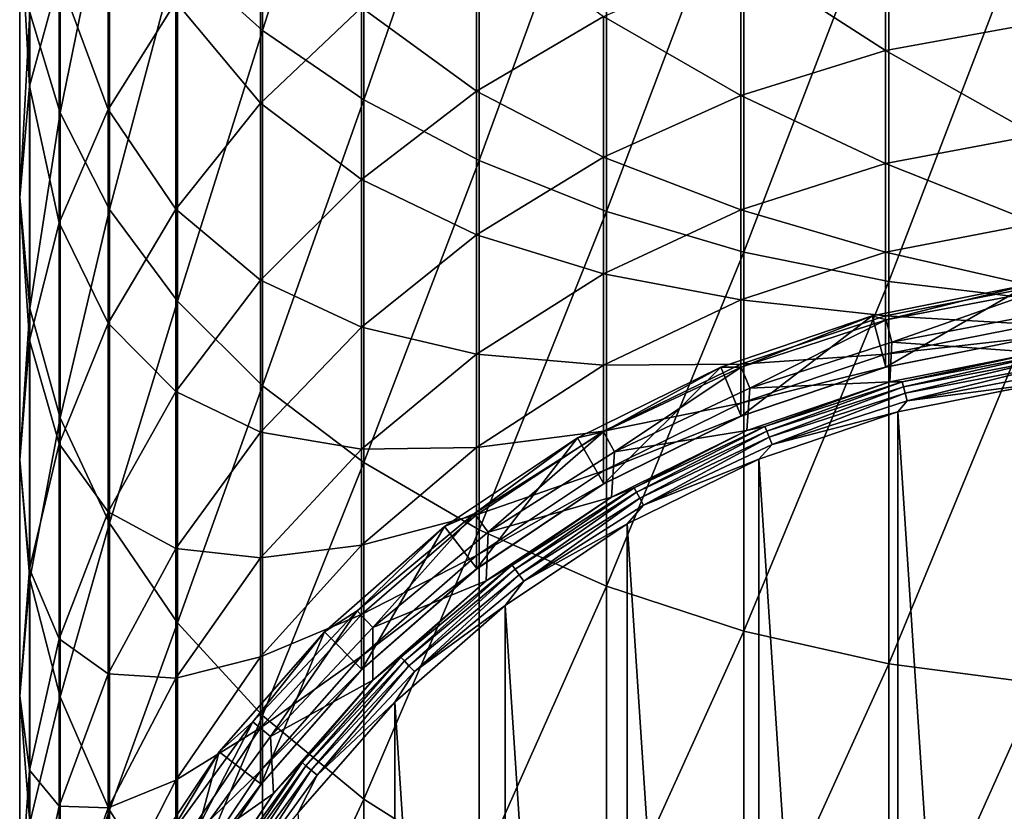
# Model space of a CAD drawing. Header units: metres. Extents: x -101 to 101, y -261 to 23.
# Tile 4 of 256: x -11 to -1.73, y -243.54 to -236.08. Entities that reach past the tile are written whole.
import ezdxf

# ---------------------------------------------------------------- set-up
doc = ezdxf.new("R2010")
doc.units = ezdxf.units.M
doc.layers.add('solid_505151_K2442K1000C34', color=7, linetype='CONTINUOUS')

msp = doc.modelspace()

# ---------------------------------------------------------------- linework, layer by layer
at = {"layer": 'solid_505151_K2442K1000C34'}
for points in [[(-9.515462, -235.463242, 285.806641), (-8.712843, -236.184906, 286.760315), (-8.712843, -232.61882, 289.230621)], [(-8.712843, -232.61882, 289.230621), (-8.712843, -236.184906, 286.760315), (-7.760847, -233.196487, 290.144135)], [(-8.712843, -236.184906, 286.760315), (-7.760847, -236.837097, 287.622192), (-7.760847, -233.196487, 290.144135)], [(-7.760847, -233.196487, 290.144135), (-7.760847, -236.837097, 287.622192), (-6.675795, -233.702713, 290.944672)], [(-7.760847, -236.837097, 287.622192), (-6.675795, -237.40863, 288.377502), (-6.675795, -233.702713, 290.944672)], [(-6.675795, -233.702713, 290.944672), (-6.675795, -237.40863, 288.377502), (-5.47629, -234.12883, 291.618561)], [(-10.903625, -236.015884, 280.084869), (-10.620324, -236.959396, 281.13559), (-10.620324, -233.862015, 283.690613)], [(-10.620324, -233.862015, 283.690613), (-10.620324, -236.959396, 281.13559), (-10.154943, -234.684494, 284.777527)], [(-10.907763, -234.095383, 277.946167), (-10.907763, -236.710495, 275.391815), (-10.999989, -235.055725, 279.015625)], [(-10.628531, -235.681656, 274.423309), (-10.907763, -236.710495, 275.391815), (-10.907763, -234.095383, 277.946167)], [(-6.675795, -237.40863, 288.377502), (-5.47629, -237.88974, 289.013275), (-5.47629, -234.12883, 291.618561)], [(-5.47629, -234.12883, 291.618561), (-5.47629, -237.88974, 289.013275), (-4.182898, -234.467545, 292.154175)], [(-5.47629, -237.88974, 289.013275), (-4.182898, -238.272141, 289.518646), (-4.182898, -234.467545, 292.154175)], [(-4.182898, -234.467545, 292.154175), (-4.182898, -238.272141, 289.518646), (-2.817791, -234.713028, 292.542389)], [(-10.167077, -234.688187, 273.488129), (-10.167077, -236.927582, 270.89975), (-10.628531, -235.681656, 274.423309)], [(-10.620324, -236.959396, 281.13559), (-10.154943, -237.870087, 282.14975), (-10.154943, -234.684494, 284.777527)], [(-9.531315, -235.915604, 270.095917), (-10.167077, -236.927582, 270.89975), (-10.167077, -234.688187, 273.488129)], [(-10.154943, -234.684494, 284.777527), (-10.154943, -237.870087, 282.14975), (-9.515462, -235.463242, 285.806641)], [(-4.182898, -238.272141, 289.518646), (-2.817791, -238.549301, 289.884888), (-2.817791, -234.713028, 292.542389)], [(-2.817791, -234.713028, 292.542389), (-2.817791, -238.549301, 289.884888), (-1.404375, -234.861084, 292.77652)], [(-1.435788, -234.842926, 261.970886), (-1.435788, -236.116486, 259.410095), (-2.8484, -235.089127, 262.106506)], [(-2.817791, -238.549301, 289.884888), (-1.404375, -238.716446, 290.105804), (-1.404375, -234.861084, 292.77652)], [(-10.999989, -235.055725, 279.015625), (-10.999989, -237.75708, 276.377014), (-10.903625, -236.015884, 280.084869)], [(-10.907763, -236.710495, 275.391815), (-10.999989, -237.75708, 276.377014), (-10.999989, -235.055725, 279.015625)], [(-8.732143, -234.977341, 269.350616), (-8.732143, -236.868927, 266.752563), (-9.531315, -235.915604, 270.095917)], [(-7.783264, -235.96698, 266.1521), (-8.732143, -236.868927, 266.752563), (-8.732143, -234.977341, 269.350616)], [(-2.8484, -235.089127, 262.106506), (-2.8484, -236.373184, 259.524597), (-4.212178, -235.494888, 262.330017)], [(-1.435788, -236.116486, 259.410095), (-2.8484, -236.373184, 259.524597), (-2.8484, -235.089127, 262.106506)], [(-6.700944, -235.175949, 265.625458), (-6.700944, -236.754623, 263.023865), (-7.783264, -235.96698, 266.1521)], [(-5.50374, -236.053253, 262.637543), (-6.700944, -236.754623, 263.023865), (-6.700944, -235.175949, 265.625458)], [(-10.154943, -237.870087, 282.14975), (-9.515462, -238.732346, 283.109985), (-9.515462, -235.463242, 285.806641)], [(-9.515462, -235.463242, 285.806641), (-9.515462, -238.732346, 283.109985), (-8.712843, -236.184906, 286.760315)], [(-4.212178, -235.494888, 262.330017), (-4.212178, -236.796249, 259.713287), (-5.50374, -236.053253, 262.637543)], [(-2.8484, -236.373184, 259.524597), (-4.212178, -236.796249, 259.713287), (-4.212178, -235.494888, 262.330017)], [(-10.628531, -235.681656, 274.423309), (-10.628531, -237.995926, 271.748413), (-10.907763, -236.710495, 275.391815)], [(-10.167077, -236.927582, 270.89975), (-10.628531, -237.995926, 271.748413), (-10.628531, -235.681656, 274.423309)], [(-9.531315, -235.915604, 270.095917), (-9.531315, -237.866348, 267.416626), (-10.167077, -236.927582, 270.89975)], [(-8.732143, -236.868927, 266.752563), (-9.531315, -237.866348, 267.416626), (-9.531315, -235.915604, 270.095917)], [(-7.783264, -235.96698, 266.1521), (-7.783264, -237.587006, 263.482361), (-8.732143, -236.868927, 266.752563)], [(-6.700944, -236.754623, 263.023865), (-7.783264, -237.587006, 263.482361), (-7.783264, -235.96698, 266.1521)], [(-10.999989, -237.75708, 276.377014), (-10.903625, -238.803482, 277.36203), (-10.903625, -236.015884, 280.084869)], [(-10.903625, -236.015884, 280.084869), (-10.903625, -238.803482, 277.36203), (-10.620324, -236.959396, 281.13559)], [(-5.50374, -236.053253, 262.637543), (-5.50374, -237.378418, 259.972961), (-6.700944, -236.754623, 263.023865)], [(-4.212178, -236.796249, 259.713287), (-5.50374, -237.378418, 259.972961), (-5.50374, -236.053253, 262.637543)], [(-1.435788, -236.116486, 259.410095), (-1.435788, -237.170944, 256.751556), (-2.8484, -236.373184, 259.524597)], [(-9.515462, -238.732346, 283.109985), (-8.712843, -239.531387, 283.999817), (-8.712843, -236.184906, 286.760315)], [(-8.712843, -236.184906, 286.760315), (-8.712843, -239.531387, 283.999817), (-7.760847, -236.837097, 287.622192)], [(-2.8484, -236.373184, 259.524597), (-2.8484, -237.43634, 256.844147), (-4.212178, -236.796249, 259.713287)], [(-1.435788, -237.170944, 256.751556), (-2.8484, -237.43634, 256.844147), (-2.8484, -236.373184, 259.524597)], [(-10.907763, -236.710495, 275.391815), (-10.907763, -239.10231, 272.627258), (-10.999989, -237.75708, 276.377014)], [(-10.628531, -237.995926, 271.748413), (-10.907763, -239.10231, 272.627258), (-10.907763, -236.710495, 275.391815)], [(-6.700944, -236.754623, 263.023865), (-6.700944, -238.109711, 260.299133), (-7.783264, -237.587006, 263.482361)], [(-5.50374, -237.378418, 259.972961), (-6.700944, -238.109711, 260.299133), (-6.700944, -236.754623, 263.023865)], [(-4.212178, -236.796249, 259.713287), (-4.212178, -237.873718, 256.996735), (-5.50374, -237.378418, 259.972961)], [(-2.8484, -237.43634, 256.844147), (-4.212178, -237.873718, 256.996735), (-4.212178, -236.796249, 259.713287)], [(-8.732143, -236.868927, 266.752563), (-8.732143, -238.536118, 264.005127), (-9.531315, -237.866348, 267.416626)], [(-7.783264, -237.587006, 263.482361), (-8.732143, -238.536118, 264.005127), (-8.732143, -236.868927, 266.752563)], [(-8.712843, -239.531387, 283.999817), (-7.760847, -240.253525, 284.804016), (-7.760847, -236.837097, 287.622192)], [(-7.760847, -236.837097, 287.622192), (-7.760847, -240.253525, 284.804016), (-6.675795, -237.40863, 288.377502)], [(-10.903625, -238.803482, 277.36203), (-10.620324, -239.831726, 278.329956), (-10.620324, -236.959396, 281.13559)], [(-10.167077, -236.927582, 270.89975), (-10.167077, -238.942139, 268.132813), (-10.628531, -237.995926, 271.748413)], [(-10.620324, -236.959396, 281.13559), (-10.620324, -239.831726, 278.329956), (-10.154943, -237.870087, 282.14975)], [(-9.531315, -237.866348, 267.416626), (-10.167077, -238.942139, 268.132813), (-10.167077, -236.927582, 270.89975)], [(-1.435788, -237.170944, 256.751556), (-1.435788, -237.998856, 254.014008), (-2.8484, -237.43634, 256.844147)], [(-7.760847, -240.253525, 284.804016), (-6.675795, -240.886353, 285.508759), (-6.675795, -237.40863, 288.377502)], [(-5.50374, -237.378418, 259.972961), (-5.50374, -238.475601, 257.206696), (-6.700944, -238.109711, 260.299133)], [(-6.675795, -237.40863, 288.377502), (-6.675795, -240.886353, 285.508759), (-5.47629, -237.88974, 289.013275)], [(-4.212178, -237.873718, 256.996735), (-5.50374, -238.475601, 257.206696), (-5.50374, -237.378418, 259.972961)], [(-2.8484, -237.43634, 256.844147), (-2.8484, -238.271088, 254.084015), (-4.212178, -237.873718, 256.996735)], [(-1.435788, -237.998856, 254.014008), (-2.8484, -238.271088, 254.084015), (-2.8484, -237.43634, 256.844147)], [(-7.783264, -237.587006, 263.482361), (-7.783264, -238.9776, 260.686249), (-8.732143, -238.536118, 264.005127)], [(-6.700944, -238.109711, 260.299133), (-7.783264, -238.9776, 260.686249), (-7.783264, -237.587006, 263.482361)], [(-10.999989, -237.75708, 276.377014), (-10.999989, -240.227798, 273.521271), (-10.903625, -238.803482, 277.36203)], [(-10.907763, -239.10231, 272.627258), (-10.999989, -240.227798, 273.521271), (-10.999989, -237.75708, 276.377014)], [(-10.620324, -239.831726, 278.329956), (-10.154943, -240.824219, 279.264252), (-10.154943, -237.870087, 282.14975)], [(-9.531315, -237.866348, 267.416626), (-9.531315, -239.585693, 264.583252), (-10.167077, -238.942139, 268.132813)], [(-10.154943, -237.870087, 282.14975), (-10.154943, -240.824219, 279.264252), (-9.515462, -238.732346, 283.109985)], [(-8.732143, -238.536118, 264.005127), (-9.531315, -239.585693, 264.583252), (-9.531315, -237.866348, 267.416626)], [(-6.675795, -240.886353, 285.508759), (-5.47629, -241.419052, 286.101959), (-5.47629, -237.88974, 289.013275)], [(-4.212178, -237.873718, 256.996735), (-4.212178, -238.719727, 254.199402), (-5.50374, -238.475601, 257.206696)], [(-5.47629, -237.88974, 289.013275), (-5.47629, -241.419052, 286.101959), (-4.182898, -238.272141, 289.518646)], [(-2.8484, -238.271088, 254.084015), (-4.212178, -238.719727, 254.199402), (-4.212178, -237.873718, 256.996735)], [(-10.628531, -237.995926, 271.748413), (-10.628531, -240.07785, 268.888947), (-10.907763, -239.10231, 272.627258)], [(-10.167077, -238.942139, 268.132813), (-10.628531, -240.07785, 268.888947), (-10.628531, -237.995926, 271.748413)], [(-1.435788, -237.998856, 254.014008), (-1.435788, -238.594437, 251.21669), (-2.8484, -238.271088, 254.084015)], [(-6.700944, -238.109711, 260.299133), (-6.700944, -239.231659, 257.470428), (-7.783264, -238.9776, 260.686249)], [(-5.50374, -238.475601, 257.206696), (-6.700944, -239.231659, 257.470428), (-6.700944, -238.109711, 260.299133)], [(-5.47629, -241.419052, 286.101959), (-4.182898, -241.842468, 286.573486), (-4.182898, -238.272141, 289.518646)], [(-2.8484, -238.271088, 254.084015), (-2.8484, -238.871567, 251.263641), (-4.212178, -238.719727, 254.199402)], [(-4.182898, -238.272141, 289.518646), (-4.182898, -241.842468, 286.573486), (-2.817791, -238.549301, 289.884888)], [(-1.435788, -238.594437, 251.21669), (-2.8484, -238.871567, 251.263641), (-2.8484, -238.271088, 254.084015)], [(-5.50374, -238.475601, 257.206696), (-5.50374, -239.337082, 254.358185), (-6.700944, -239.231659, 257.470428)], [(-4.212178, -238.719727, 254.199402), (-5.50374, -239.337082, 254.358185), (-5.50374, -238.475601, 257.206696)], [(-8.732143, -238.536118, 264.005127), (-8.732143, -239.967178, 261.127655), (-9.531315, -239.585693, 264.583252)], [(-7.783264, -238.9776, 260.686249), (-8.732143, -239.967178, 261.127655), (-8.732143, -238.536118, 264.005127)], [(-4.182898, -241.842468, 286.573486), (-2.817791, -242.149338, 286.915253), (-2.817791, -238.549301, 289.884888)], [(-2.842037, -238.910309, 226.860046), (-2.976419, -238.87117, 228.765045), (-1.501051, -238.577698, 228.765045)], [(-1.501047, -238.577698, 239.860809), (-1.501051, -238.577698, 228.765045), (-2.976419, -238.87117, 228.765045)], [(-1.501047, -238.577698, 239.860809), (-2.976419, -238.87117, 228.765045), (-2.976413, -238.87117, 239.860809)], [(-1.501047, -238.577698, 239.860809), (-2.976413, -238.87117, 239.860809), (-2.847022, -239.354141, 239.860809)], [(-1.501047, -238.577698, 239.860809), (-2.847022, -239.354141, 239.860809), (-1.435759, -239.07341, 239.860809)], [(-1.432313, -238.641388, 226.860046), (-2.842037, -238.910309, 226.860046), (-1.501051, -238.577698, 228.765045)], [(-2.817791, -238.549301, 289.884888), (-2.817791, -242.149338, 286.915253), (-1.404375, -238.716446, 290.105804)], [(-1.435788, -238.594437, 251.21669), (-1.435788, -238.953461, 248.379303), (-2.8484, -238.871567, 251.263641)], [(-1.432313, -238.641388, 226.860046), (-2.788377, -239.119293, 224.96402), (-2.842037, -238.910309, 226.860046)], [(-1.432313, -238.641388, 226.860046), (-1.40527, -238.855453, 224.96402), (-2.788377, -239.119293, 224.96402)], [(-10.154943, -240.824219, 279.264252), (-9.515462, -241.763931, 280.148834), (-9.515462, -238.732346, 283.109985)], [(-9.515462, -238.732346, 283.109985), (-9.515462, -241.763931, 280.148834), (-8.712843, -239.531387, 283.999817)], [(-4.212178, -238.719727, 254.199402), (-4.212178, -239.328293, 251.341019), (-5.50374, -239.337082, 254.358185)], [(-2.8484, -238.871567, 251.263641), (-4.212178, -239.328293, 251.341019), (-4.212178, -238.719727, 254.199402)], [(-2.817791, -242.149338, 286.915253), (-1.404375, -242.334427, 287.121368), (-1.404375, -238.716446, 290.105804)], [(-10.999989, -240.227798, 273.521271), (-10.903625, -241.353058, 274.415131), (-10.903625, -238.803482, 277.36203)], [(-10.903625, -238.803482, 277.36203), (-10.903625, -241.353058, 274.415131), (-10.620324, -239.831726, 278.329956)], [(-2.788377, -239.119293, 224.96402), (-1.40527, -238.855453, 224.96402), (-1.416833, -239.217392, 223.09343)], [(-10.167077, -238.942139, 268.132813), (-10.167077, -240.717728, 265.206787), (-10.628531, -240.07785, 268.888947)], [(-9.531315, -239.585693, 264.583252), (-10.167077, -240.717728, 265.206787), (-10.167077, -238.942139, 268.132813)], [(-4.206941, -239.35379, 226.860046), (-4.400859, -239.354691, 228.765045), (-2.976419, -238.87117, 228.765045)], [(-2.976413, -238.87117, 239.860809), (-2.976419, -238.87117, 228.765045), (-4.400859, -239.354691, 228.765045)], [(-2.976413, -238.87117, 239.860809), (-4.400859, -239.354691, 228.765045), (-4.400786, -239.35466, 239.860809)], [(-2.976413, -238.87117, 239.860809), (-4.400786, -239.35466, 239.860809), (-4.209543, -239.81665, 239.860809)], [(-2.8484, -238.871567, 251.263641), (-2.8484, -239.233551, 248.402863), (-4.212178, -239.328293, 251.341019)], [(-2.976413, -238.87117, 239.860809), (-4.209543, -239.81665, 239.860809), (-2.847022, -239.354141, 239.860809)], [(-2.842037, -238.910309, 226.860046), (-4.206941, -239.35379, 226.860046), (-2.976419, -238.87117, 228.765045)], [(-2.842037, -238.910309, 226.860046), (-4.127511, -239.554413, 224.96402), (-4.206941, -239.35379, 226.860046)], [(-2.842037, -238.910309, 226.860046), (-2.788377, -239.119293, 224.96402), (-4.127511, -239.554413, 224.96402)], [(-1.435788, -238.953461, 248.379303), (-2.8484, -239.233551, 248.402863), (-2.8484, -238.871567, 251.263641)], [(-7.783264, -238.9776, 260.686249), (-7.783264, -240.128937, 257.783447), (-8.732143, -239.967178, 261.127655)], [(-6.700944, -239.231659, 257.470428), (-7.783264, -240.128937, 257.783447), (-7.783264, -238.9776, 260.686249)], [(-1.435788, -238.953461, 248.379303), (-1.435788, -239.073425, 245.521805), (-2.8484, -239.233551, 248.402863)], [(-10.907763, -239.10231, 272.627258), (-10.907763, -241.254013, 269.671967), (-10.999989, -240.227798, 273.521271)], [(-10.628531, -240.07785, 268.888947), (-10.907763, -241.254013, 269.671967), (-10.907763, -239.10231, 272.627258)], [(-4.127511, -239.554413, 224.96402), (-2.788377, -239.119293, 224.96402), (-2.809423, -239.4944, 223.09343)], [(-1.435788, -239.073425, 245.521805), (-2.8484, -239.354507, 245.521805), (-2.8484, -239.233551, 248.402863)], [(-2.847022, -239.354141, 239.860809), (-2.8484, -239.354507, 245.521805), (-1.435788, -239.073425, 245.521805)], [(-1.435759, -239.07341, 239.860809), (-2.847022, -239.354141, 239.860809), (-1.435788, -239.073425, 245.521805)], [(-2.788377, -239.119293, 224.96402), (-1.416833, -239.217392, 223.09343), (-2.809423, -239.4944, 223.09343)], [(-2.692411, -239.493057, 223.018188), (-2.809423, -239.4944, 223.09343), (-1.416833, -239.217392, 223.09343)], [(-2.692411, -239.493057, 223.018188), (-1.416833, -239.217392, 223.09343), (-1.356905, -239.238297, 223.018188)], [(-6.700944, -239.231659, 257.470428), (-6.700944, -240.112595, 254.557632), (-7.783264, -240.128937, 257.783447)], [(-5.50374, -239.337082, 254.358185), (-6.700944, -240.112595, 254.557632), (-6.700944, -239.231659, 257.470428)], [(-2.8484, -239.233551, 248.402863), (-4.212178, -239.69516, 248.441696), (-4.212178, -239.328293, 251.341019)], [(-2.8484, -239.233551, 248.402863), (-2.8484, -239.354507, 245.521805), (-4.212178, -239.69516, 248.441696)], [(-2.692411, -239.493057, 223.018188), (-1.356905, -239.238297, 223.018188), (-2.680619, -239.538986, 222.953156)], [(-1.356905, -239.238297, 223.018188), (-1.350962, -239.285339, 222.953156), (-2.680619, -239.538986, 222.953156)], [(-2.680619, -239.538986, 222.953156), (-1.350962, -239.285339, 222.953156), (-2.66495, -239.600021, 222.903061)], [(-1.350962, -239.285339, 222.953156), (-1.343065, -239.347855, 222.903061), (-2.66495, -239.600021, 222.903061)], [(-5.50374, -239.337082, 254.358185), (-5.50374, -239.956802, 251.447495), (-6.700944, -240.112595, 254.557632)], [(-5.505498, -239.964844, 226.860046), (-5.75, -240.02002, 228.765045), (-4.400859, -239.354691, 228.765045)], [(-5.749936, -240.019989, 239.860809), (-4.400859, -239.354691, 228.765045), (-5.75, -240.02002, 228.765045)], [(-4.400786, -239.35466, 239.860809), (-5.749936, -240.019989, 239.860809), (-5.499972, -240.453018, 239.860809)], [(-4.400786, -239.35466, 239.860809), (-4.400859, -239.354691, 228.765045), (-5.749936, -240.019989, 239.860809)], [(-4.206941, -239.35379, 226.860046), (-5.40155, -240.153931, 224.96402), (-5.505498, -239.964844, 226.860046)], [(-4.206941, -239.35379, 226.860046), (-5.505498, -239.964844, 226.860046), (-4.400859, -239.354691, 228.765045)], [(-4.212178, -239.328293, 251.341019), (-5.50374, -239.956802, 251.447495), (-5.50374, -239.337082, 254.358185)], [(-4.212178, -239.328293, 251.341019), (-4.212178, -239.69516, 248.441696), (-5.50374, -239.956802, 251.447495)], [(-4.400786, -239.35466, 239.860809), (-5.499972, -240.453018, 239.860809), (-4.209543, -239.81665, 239.860809)], [(-4.206941, -239.35379, 226.860046), (-4.127511, -239.554413, 224.96402), (-5.40155, -240.153931, 224.96402)], [(-2.8484, -239.354507, 245.521805), (-4.212178, -239.817734, 245.521805), (-4.212178, -239.69516, 248.441696)], [(-4.209543, -239.81665, 239.860809), (-4.212178, -239.817734, 245.521805), (-2.8484, -239.354507, 245.521805)], [(-2.847022, -239.354141, 239.860809), (-4.209543, -239.81665, 239.860809), (-2.8484, -239.354507, 245.521805)], [(-2.66495, -239.600021, 222.903061), (-1.343065, -239.347855, 222.903061), (-2.646533, -239.671753, 222.871521)], [(-1.343065, -239.347855, 222.903061), (-1.333784, -239.421326, 222.871521), (-2.646533, -239.671753, 222.871521)], [(-4.127511, -239.554413, 224.96402), (-2.809423, -239.4944, 223.09343), (-4.153946, -239.950806, 223.09343)], [(-3.985456, -239.913193, 223.018188), (-4.153946, -239.950806, 223.09343), (-2.809423, -239.4944, 223.09343)], [(-3.985456, -239.913193, 223.018188), (-2.809423, -239.4944, 223.09343), (-2.692411, -239.493057, 223.018188)], [(-3.985456, -239.913193, 223.018188), (-2.692411, -239.493057, 223.018188), (-3.968, -239.957291, 222.953156)], [(-2.692411, -239.493057, 223.018188), (-2.680619, -239.538986, 222.953156), (-3.968, -239.957291, 222.953156)], [(-1.378472, -260.451416, 222.860809), (-2.733645, -239.776749, 222.860809), (-1.378438, -239.507202, 222.860809)], [(-2.646533, -239.671753, 222.871521), (-1.378438, -239.507202, 222.860809), (-2.733645, -239.776749, 222.860809)], [(-2.646533, -239.671753, 222.871521), (-1.333784, -239.421326, 222.871521), (-1.378438, -239.507202, 222.860809)], [(-9.531315, -239.585693, 264.583252), (-9.531315, -241.061508, 261.615753), (-10.167077, -240.717728, 265.206787)], [(-8.732143, -239.967178, 261.127655), (-9.531315, -241.061508, 261.615753), (-9.531315, -239.585693, 264.583252)], [(-9.515462, -241.763931, 280.148834), (-8.712843, -242.634735, 280.968567), (-8.712843, -239.531387, 283.999817)], [(-8.712843, -239.531387, 283.999817), (-8.712843, -242.634735, 280.968567), (-7.760847, -240.253525, 284.804016)], [(-5.40155, -240.153931, 224.96402), (-4.127511, -239.554413, 224.96402), (-4.153946, -239.950806, 223.09343)], [(-3.968, -239.957291, 222.953156), (-2.680619, -239.538986, 222.953156), (-3.944806, -240.015869, 222.903061)], [(-2.680619, -239.538986, 222.953156), (-2.66495, -239.600021, 222.903061), (-3.944806, -240.015869, 222.903061)], [(-3.944806, -240.015869, 222.903061), (-2.66495, -239.600021, 222.903061), (-3.917545, -240.084717, 222.871521)], [(-2.66495, -239.600021, 222.903061), (-2.646533, -239.671753, 222.871521), (-3.917545, -240.084717, 222.871521)], [(-3.917545, -240.084717, 222.871521), (-2.646533, -239.671753, 222.871521), (-2.733645, -239.776749, 222.860809)], [(-4.212178, -239.69516, 248.441696), (-5.50374, -240.330368, 248.495117), (-5.50374, -239.956802, 251.447495)], [(-4.212178, -239.69516, 248.441696), (-4.212178, -239.817734, 245.521805), (-5.50374, -240.330368, 248.495117)], [(-2.733697, -260.181854, 222.860809), (-4.042007, -240.220856, 222.860809), (-2.733645, -239.776749, 222.860809)], [(-3.917545, -240.084717, 222.871521), (-2.733645, -239.776749, 222.860809), (-4.042007, -240.220856, 222.860809)], [(-1.378472, -260.451416, 222.860809), (-2.733697, -260.181854, 222.860809), (-2.733645, -239.776749, 222.860809)], [(-10.903625, -241.353058, 274.415131), (-10.620324, -242.458832, 275.293488), (-10.620324, -239.831726, 278.329956)], [(-10.620324, -239.831726, 278.329956), (-10.620324, -242.458832, 275.293488), (-10.154943, -240.824219, 279.264252)], [(-4.212178, -239.817734, 245.521805), (-5.50374, -240.4552, 245.521805), (-5.50374, -240.330368, 248.495117)], [(-5.499972, -240.453018, 239.860809), (-5.50374, -240.4552, 245.521805), (-4.212178, -239.817734, 245.521805)], [(-4.209543, -239.81665, 239.860809), (-5.499972, -240.453018, 239.860809), (-4.212178, -239.817734, 245.521805)], [(-8.732143, -239.967178, 261.127655), (-8.732143, -241.152039, 258.14032), (-9.531315, -241.061508, 261.615753)], [(-7.783264, -240.128937, 257.783447), (-8.732143, -241.152039, 258.14032), (-8.732143, -239.967178, 261.127655)], [(-5.505498, -239.964844, 226.860046), (-6.590405, -240.908401, 224.96402), (-6.717231, -240.733841, 226.860046)], [(-5.505498, -239.964844, 226.860046), (-6.717231, -240.733841, 226.860046), (-5.75, -240.02002, 228.765045)], [(-5.50374, -239.956802, 251.447495), (-6.700944, -240.746292, 251.581253), (-6.700944, -240.112595, 254.557632)], [(-5.50374, -239.956802, 251.447495), (-5.50374, -240.330368, 248.495117), (-6.700944, -240.746292, 251.581253)], [(-5.505498, -239.964844, 226.860046), (-5.40155, -240.153931, 224.96402), (-6.590405, -240.908401, 224.96402)], [(-5.40155, -240.153931, 224.96402), (-4.153946, -239.950806, 223.09343), (-5.427391, -240.578796, 223.09343)], [(-5.215648, -240.492081, 223.018188), (-5.427391, -240.578796, 223.09343), (-4.153946, -239.950806, 223.09343)], [(-5.215648, -240.492081, 223.018188), (-4.153946, -239.950806, 223.09343), (-3.985456, -239.913193, 223.018188)], [(-5.215648, -240.492081, 223.018188), (-3.985456, -239.913193, 223.018188), (-5.192804, -240.53363, 222.953156)], [(-3.985456, -239.913193, 223.018188), (-3.968, -239.957291, 222.953156), (-5.192804, -240.53363, 222.953156)], [(-5.192804, -240.53363, 222.953156), (-3.968, -239.957291, 222.953156), (-5.162451, -240.588852, 222.903061)], [(-3.968, -239.957291, 222.953156), (-3.944806, -240.015869, 222.903061), (-5.162451, -240.588852, 222.903061)], [(-5.749936, -240.019989, 239.860809), (-7.000775, -240.855774, 239.860809), (-6.696369, -241.252426, 239.860809)], [(-5.749936, -240.019989, 239.860809), (-7.000756, -240.855743, 228.765045), (-7.000775, -240.855774, 239.860809)], [(-5.749936, -240.019989, 239.860809), (-5.75, -240.02002, 228.765045), (-7.000756, -240.855743, 228.765045)], [(-6.717231, -240.733841, 226.860046), (-7.000756, -240.855743, 228.765045), (-5.75, -240.02002, 228.765045)], [(-5.749936, -240.019989, 239.860809), (-6.696369, -241.252426, 239.860809), (-5.499972, -240.453018, 239.860809)], [(-5.162451, -240.588852, 222.903061), (-3.944806, -240.015869, 222.903061), (-5.126774, -240.653748, 222.871521)], [(-3.944806, -240.015869, 222.903061), (-3.917545, -240.084717, 222.871521), (-5.126774, -240.653748, 222.871521)], [(-10.628531, -240.07785, 268.888947), (-10.628531, -241.912811, 265.865051), (-10.907763, -241.254013, 269.671967)], [(-10.167077, -240.717728, 265.206787), (-10.628531, -241.912811, 265.865051), (-10.628531, -240.07785, 268.888947)], [(-7.783264, -240.128937, 257.783447), (-7.783264, -241.032928, 254.794327), (-8.732143, -241.152039, 258.14032)], [(-6.700944, -240.112595, 254.557632), (-7.783264, -241.032928, 254.794327), (-7.783264, -240.128937, 257.783447)], [(-6.700944, -240.112595, 254.557632), (-6.700944, -240.746292, 251.581253), (-7.783264, -241.032928, 254.794327)], [(-6.590405, -240.908401, 224.96402), (-5.40155, -240.153931, 224.96402), (-5.427391, -240.578796, 223.09343)], [(-5.126774, -240.653748, 222.871521), (-3.917545, -240.084717, 222.871521), (-4.042007, -240.220856, 222.860809)], [(-10.999989, -240.227798, 273.521271), (-10.999989, -242.45047, 270.468506), (-10.903625, -241.353058, 274.415131)], [(-10.907763, -241.254013, 269.671967), (-10.999989, -242.45047, 270.468506), (-10.999989, -240.227798, 273.521271)], [(-4.042058, -259.737732, 222.860809), (-5.281137, -240.831909, 222.860809), (-4.042007, -240.220856, 222.860809)], [(-5.126774, -240.653748, 222.871521), (-4.042007, -240.220856, 222.860809), (-5.281137, -240.831909, 222.860809)], [(-2.733697, -260.181854, 222.860809), (-4.042058, -259.737732, 222.860809), (-4.042007, -240.220856, 222.860809)], [(-8.712843, -242.634735, 280.968567), (-7.760847, -243.421738, 281.709412), (-7.760847, -240.253525, 284.804016)], [(-7.760847, -240.253525, 284.804016), (-7.760847, -243.421738, 281.709412), (-6.675795, -240.886353, 285.508759)], [(-5.50374, -240.330368, 248.495117), (-6.700944, -241.128296, 248.562225), (-6.700944, -240.746292, 251.581253)], [(-5.50374, -240.330368, 248.495117), (-5.50374, -240.4552, 245.521805), (-6.700944, -241.128296, 248.562225)], [(-5.50374, -240.4552, 245.521805), (-6.700944, -241.255936, 245.521805), (-6.700944, -241.128296, 248.562225)], [(-6.696369, -241.252426, 239.860809), (-6.700944, -241.255936, 245.521805), (-5.50374, -240.4552, 245.521805)], [(-5.499972, -240.453018, 239.860809), (-6.696369, -241.252426, 239.860809), (-5.50374, -240.4552, 245.521805)], [(-6.363586, -241.220581, 223.018188), (-5.427391, -240.578796, 223.09343), (-5.215648, -240.492081, 223.018188)], [(-6.363586, -241.220581, 223.018188), (-5.215648, -240.492081, 223.018188), (-6.335714, -241.258957, 222.953156)], [(-5.215648, -240.492081, 223.018188), (-5.192804, -240.53363, 222.953156), (-6.335714, -241.258957, 222.953156)], [(-6.590405, -240.908401, 224.96402), (-5.427391, -240.578796, 223.09343), (-6.607972, -241.36763, 223.09343)], [(-6.363586, -241.220581, 223.018188), (-6.607972, -241.36763, 223.09343), (-5.427391, -240.578796, 223.09343)], [(-6.335714, -241.258957, 222.953156), (-5.192804, -240.53363, 222.953156), (-6.298681, -241.309921, 222.903061)], [(-5.192804, -240.53363, 222.953156), (-5.162451, -240.588852, 222.903061), (-6.298681, -241.309921, 222.903061)], [(-6.298681, -241.309921, 222.903061), (-5.162451, -240.588852, 222.903061), (-6.255152, -241.369827, 222.871521)], [(-5.162451, -240.588852, 222.903061), (-5.126774, -240.653748, 222.871521), (-6.255152, -241.369827, 222.871521)], [(-6.255152, -241.369827, 222.871521), (-5.126774, -240.653748, 222.871521), (-5.281137, -240.831909, 222.860809)], [(-10.167077, -240.717728, 265.206787), (-10.167077, -242.241821, 262.142212), (-10.628531, -241.912811, 265.865051)], [(-9.531315, -241.061508, 261.615753), (-10.167077, -242.241821, 262.142212), (-10.167077, -240.717728, 265.206787)], [(-6.717231, -240.733841, 226.860046), (-7.675324, -241.805923, 224.96402), (-7.823029, -241.648636, 226.860046)], [(-6.717231, -240.733841, 226.860046), (-7.823029, -241.648636, 226.860046), (-7.000756, -240.855743, 228.765045)], [(-6.700944, -240.746292, 251.581253), (-7.783264, -241.683228, 251.739975), (-7.783264, -241.032928, 254.794327)], [(-6.700944, -240.746292, 251.581253), (-6.700944, -241.128296, 248.562225), (-7.783264, -241.683228, 251.739975)], [(-6.717231, -240.733841, 226.860046), (-6.590405, -240.908401, 224.96402), (-7.675324, -241.805923, 224.96402)], [(-10.620324, -242.458832, 275.293488), (-10.154943, -243.526123, 276.141296), (-10.154943, -240.824219, 279.264252)], [(-10.154943, -240.824219, 279.264252), (-10.154943, -243.526123, 276.141296), (-9.515462, -241.763931, 280.148834)], [(-7.823029, -241.648636, 226.860046), (-8.131728, -241.84758, 228.765045), (-7.000756, -240.855743, 228.765045)], [(-7.000775, -240.855774, 239.860809), (-7.000756, -240.855743, 228.765045), (-8.131728, -241.84758, 228.765045)], [(-7.000775, -240.855774, 239.860809), (-8.131728, -241.84758, 239.860809), (-7.778196, -242.201157, 239.860809)], [(-7.000775, -240.855774, 239.860809), (-8.131728, -241.84758, 228.765045), (-8.131728, -241.84758, 239.860809)], [(-7.000775, -240.855774, 239.860809), (-7.778196, -242.201157, 239.860809), (-6.696369, -241.252426, 239.860809)], [(-7.760847, -243.421738, 281.709412), (-6.675795, -244.111404, 282.358612), (-6.675795, -240.886353, 285.508759)], [(-6.675795, -240.886353, 285.508759), (-6.675795, -244.111404, 282.358612), (-5.47629, -241.419052, 286.101959)], [(-5.281183, -259.126678, 222.860809), (-6.429912, -241.599487, 222.860809), (-5.281137, -240.831909, 222.860809)], [(-6.255152, -241.369827, 222.871521), (-5.281137, -240.831909, 222.860809), (-6.429912, -241.599487, 222.860809)], [(-4.042058, -259.737732, 222.860809), (-5.281183, -259.126678, 222.860809), (-5.281137, -240.831909, 222.860809)], [(-7.675324, -241.805923, 224.96402), (-6.590405, -240.908401, 224.96402), (-6.607972, -241.36763, 223.09343)], [(-9.531315, -241.061508, 261.615753), (-9.531315, -242.283417, 258.535004), (-10.167077, -242.241821, 262.142212)], [(-8.732143, -241.152039, 258.14032), (-9.531315, -242.283417, 258.535004), (-9.531315, -241.061508, 261.615753)], [(-7.783264, -241.032928, 254.794327), (-8.732143, -242.082352, 255.064224), (-8.732143, -241.152039, 258.14032)], [(-7.783264, -241.032928, 254.794327), (-7.783264, -241.683228, 251.739975), (-8.732143, -242.082352, 255.064224)], [(-8.732143, -241.152039, 258.14032), (-8.732143, -242.082352, 255.064224), (-9.531315, -242.283417, 258.535004)], [(-6.700944, -241.128296, 248.562225), (-7.783264, -242.075256, 248.641876), (-7.783264, -241.683228, 251.739975)], [(-6.700944, -241.128296, 248.562225), (-6.700944, -241.255936, 245.521805), (-7.783264, -242.075256, 248.641876)], [(-10.907763, -241.254013, 269.671967), (-10.907763, -243.150467, 266.546753), (-10.999989, -242.45047, 270.468506)], [(-10.628531, -241.912811, 265.865051), (-10.907763, -243.150467, 266.546753), (-10.907763, -241.254013, 269.671967)], [(-6.700944, -241.255936, 245.521805), (-7.783264, -242.206223, 245.521805), (-7.783264, -242.075256, 248.641876)], [(-7.778196, -242.201157, 239.860809), (-7.783264, -242.206223, 245.521805), (-6.700944, -241.255936, 245.521805)], [(-6.696369, -241.252426, 239.860809), (-7.778196, -242.201157, 239.860809), (-6.700944, -241.255936, 245.521805)], [(-7.411167, -242.087219, 223.018188), (-6.607972, -241.36763, 223.09343), (-6.363586, -241.220581, 223.018188)], [(-7.411167, -242.087219, 223.018188), (-6.363586, -241.220581, 223.018188), (-7.378706, -242.12178, 222.953156)], [(-6.363586, -241.220581, 223.018188), (-6.335714, -241.258957, 222.953156), (-7.378706, -242.12178, 222.953156)], [(-7.378706, -242.12178, 222.953156), (-6.335714, -241.258957, 222.953156), (-7.335577, -242.167709, 222.903061)], [(-6.335714, -241.258957, 222.953156), (-6.298681, -241.309921, 222.903061), (-7.335577, -242.167709, 222.903061)], [(-10.999989, -242.45047, 270.468506), (-10.903625, -243.646698, 271.264923), (-10.903625, -241.353058, 274.415131)], [(-10.903625, -241.353058, 274.415131), (-10.903625, -243.646698, 271.264923), (-10.620324, -242.458832, 275.293488)], [(-7.335577, -242.167709, 222.903061), (-6.298681, -241.309921, 222.903061), (-7.284882, -242.221695, 222.871521)], [(-6.298681, -241.309921, 222.903061), (-6.255152, -241.369827, 222.871521), (-7.284882, -242.221695, 222.871521)], [(-7.675324, -241.805923, 224.96402), (-6.607972, -241.36763, 223.09343), (-7.675489, -242.303818, 223.09343)], [(-7.411167, -242.087219, 223.018188), (-7.675489, -242.303818, 223.09343), (-6.607972, -241.36763, 223.09343)], [(-7.284882, -242.221695, 222.871521), (-6.255152, -241.369827, 222.871521), (-6.429912, -241.599487, 222.860809)], [(-6.675795, -244.111404, 282.358612), (-5.47629, -244.69194, 282.905121), (-5.47629, -241.419052, 286.101959)], [(-5.47629, -241.419052, 286.101959), (-5.47629, -244.69194, 282.905121), (-4.182898, -241.842468, 286.573486)], [(-6.429955, -258.3591, 222.860809), (-7.468718, -242.510483, 222.860809), (-6.429912, -241.599487, 222.860809)], [(-7.284882, -242.221695, 222.871521), (-6.429912, -241.599487, 222.860809), (-7.468718, -242.510483, 222.860809)], [(-5.281183, -259.126678, 222.860809), (-6.429955, -258.3591, 222.860809), (-6.429912, -241.599487, 222.860809)], [(-7.823029, -241.648636, 226.860046), (-8.639199, -242.832352, 224.96402), (-8.805453, -242.694809, 226.860046)], [(-7.823029, -241.648636, 226.860046), (-8.805453, -242.694809, 226.860046), (-8.131728, -241.84758, 228.765045)], [(-7.783264, -241.683228, 251.739975), (-8.732143, -242.751572, 251.920975), (-8.732143, -242.082352, 255.064224)], [(-7.783264, -241.683228, 251.739975), (-7.783264, -242.075256, 248.641876), (-8.732143, -242.751572, 251.920975)], [(-7.823029, -241.648636, 226.860046), (-7.675324, -241.805923, 224.96402), (-8.639199, -242.832352, 224.96402)], [(-10.154943, -243.526123, 276.141296), (-9.515462, -244.536667, 276.944), (-9.515462, -241.763931, 280.148834)], [(-9.515462, -241.763931, 280.148834), (-9.515462, -244.536667, 276.944), (-8.712843, -242.634735, 280.968567)], [(-8.639199, -242.832352, 224.96402), (-7.675324, -241.805923, 224.96402), (-7.675489, -242.303818, 223.09343)], [(-10.628531, -241.912811, 265.865051), (-10.628531, -243.487869, 262.697998), (-10.907763, -243.150467, 266.546753)], [(-10.167077, -242.241821, 262.142212), (-10.628531, -243.487869, 262.697998), (-10.628531, -241.912811, 265.865051)], [(-8.805453, -242.694809, 226.860046), (-9.123564, -242.978561, 228.765045), (-8.131728, -241.84758, 228.765045)], [(-8.131728, -241.84758, 239.860809), (-8.131728, -241.84758, 228.765045), (-9.123564, -242.978561, 228.765045)], [(-8.131728, -241.84758, 239.860809), (-9.123564, -242.978561, 228.765045), (-9.123544, -242.978531, 239.860809)], [(-8.131728, -241.84758, 239.860809), (-9.123544, -242.978531, 239.860809), (-8.726879, -243.282928, 239.860809)], [(-8.131728, -241.84758, 239.860809), (-8.726879, -243.282928, 239.860809), (-7.778196, -242.201157, 239.860809)], [(-5.47629, -244.69194, 282.905121), (-4.182898, -245.153381, 283.339478), (-4.182898, -241.842468, 286.573486)], [(-4.182898, -241.842468, 286.573486), (-4.182898, -245.153381, 283.339478), (-2.817791, -242.149338, 286.915253)], [(-8.732143, -242.082352, 255.064224), (-9.531315, -243.242828, 255.362686), (-9.531315, -242.283417, 258.535004)], [(-8.732143, -242.082352, 255.064224), (-8.732143, -242.751572, 251.920975), (-9.531315, -243.242828, 255.362686)], [(-7.783264, -242.075256, 248.641876), (-8.732143, -243.154999, 248.732681), (-8.732143, -242.751572, 251.920975)], [(-7.783264, -242.075256, 248.641876), (-7.783264, -242.206223, 245.521805), (-8.732143, -243.154999, 248.732681)], [(-8.341869, -243.078323, 223.018188), (-7.675489, -242.303818, 223.09343), (-7.411167, -242.087219, 223.018188)], [(-8.341869, -243.078323, 223.018188), (-7.411167, -242.087219, 223.018188), (-8.305332, -243.108551, 222.953156)], [(-7.411167, -242.087219, 223.018188), (-7.378706, -242.12178, 222.953156), (-8.305332, -243.108551, 222.953156)], [(-8.305332, -243.108551, 222.953156), (-7.378706, -242.12178, 222.953156), (-8.256785, -243.148712, 222.903061)], [(-7.378706, -242.12178, 222.953156), (-7.335577, -242.167709, 222.903061), (-8.256785, -243.148712, 222.903061)], [(-8.256785, -243.148712, 222.903061), (-7.335577, -242.167709, 222.903061), (-8.199724, -243.195908, 222.871521)], [(-7.335577, -242.167709, 222.903061), (-7.284882, -242.221695, 222.871521), (-8.199724, -243.195908, 222.871521)], [(-4.182898, -245.153381, 283.339478), (-2.817791, -245.487823, 283.654297), (-2.817791, -242.149338, 286.915253)], [(-2.817791, -242.149338, 286.915253), (-2.817791, -245.487823, 283.654297), (-1.404375, -242.334427, 287.121368)], [(-10.167077, -242.241821, 262.142212), (-10.167077, -243.503708, 258.960693), (-10.628531, -243.487869, 262.697998)], [(-9.531315, -242.283417, 258.535004), (-10.167077, -243.503708, 258.960693), (-10.167077, -242.241821, 262.142212)], [(-9.531315, -242.283417, 258.535004), (-9.531315, -243.242828, 255.362686), (-10.167077, -243.503708, 258.960693)], [(-7.783264, -242.206223, 245.521805), (-8.732143, -243.289795, 245.521805), (-8.732143, -243.154999, 248.732681)], [(-8.726879, -243.282928, 239.860809), (-8.732143, -243.289795, 245.521805), (-7.783264, -242.206223, 245.521805)], [(-7.778196, -242.201157, 239.860809), (-8.726879, -243.282928, 239.860809), (-7.783264, -242.206223, 245.521805)], [(-8.199724, -243.195908, 222.871521), (-7.284882, -242.221695, 222.871521), (-7.468718, -242.510483, 222.860809)], [(-8.639199, -242.832352, 224.96402), (-7.675489, -242.303818, 223.09343), (-8.611676, -243.371338, 223.09343)], [(-8.341869, -243.078323, 223.018188), (-8.611676, -243.371338, 223.09343), (-7.675489, -242.303818, 223.09343)], [(-2.817791, -245.487823, 283.654297), (-1.404375, -245.689529, 283.844177), (-1.404375, -242.334427, 287.121368)], [(-10.999989, -242.45047, 270.468506), (-10.999989, -244.40947, 267.240204), (-10.903625, -243.646698, 271.264923)], [(-10.907763, -243.150467, 266.546753), (-10.999989, -244.40947, 267.240204), (-10.999989, -242.45047, 270.468506)], [(-10.903625, -243.646698, 271.264923), (-10.620324, -244.822174, 272.047516), (-10.620324, -242.458832, 275.293488)], [(-10.620324, -242.458832, 275.293488), (-10.620324, -244.822174, 272.047516), (-10.154943, -243.526123, 276.141296)], [(-7.468755, -257.44812, 222.860809), (-8.379726, -243.549271, 222.860809), (-7.468718, -242.510483, 222.860809)], [(-8.199724, -243.195908, 222.871521), (-7.468718, -242.510483, 222.860809), (-8.379726, -243.549271, 222.860809)], [(-6.429955, -258.3591, 222.860809), (-7.468755, -257.44812, 222.860809), (-7.468718, -242.510483, 222.860809)], [(-9.515462, -244.536667, 276.944), (-8.712843, -245.473114, 277.687866), (-8.712843, -242.634735, 280.968567)], [(-8.712843, -242.634735, 280.968567), (-8.712843, -245.473114, 277.687866), (-7.760847, -243.421738, 281.709412)], [(-8.805453, -242.694809, 226.860046), (-9.466829, -243.971481, 224.96402), (-9.64901, -243.855865, 226.860046)], [(-8.805453, -242.694809, 226.860046), (-9.64901, -243.855865, 226.860046), (-9.123564, -242.978561, 228.765045)], [(-8.732143, -242.751572, 251.920975), (-9.531315, -243.932983, 252.121124), (-9.531315, -243.242828, 255.362686)], [(-8.732143, -242.751572, 251.920975), (-8.732143, -243.154999, 248.732681), (-9.531315, -243.932983, 252.121124)], [(-8.805453, -242.694809, 226.860046), (-8.639199, -242.832352, 224.96402), (-9.466829, -243.971481, 224.96402)], [(-9.466829, -243.971481, 224.96402), (-8.639199, -242.832352, 224.96402), (-8.611676, -243.371338, 223.09343)], [(-9.123544, -242.978531, 239.860809), (-9.959324, -244.22937, 239.860809), (-9.526265, -244.479294, 239.860809)], [(-9.123544, -242.978531, 239.860809), (-9.959292, -244.229309, 228.765045), (-9.959324, -244.22937, 239.860809)], [(-9.123544, -242.978531, 239.860809), (-9.123564, -242.978561, 228.765045), (-9.959292, -244.229309, 228.765045)], [(-9.64901, -243.855865, 226.860046), (-9.959292, -244.229309, 228.765045), (-9.123564, -242.978561, 228.765045)], [(-9.123544, -242.978531, 239.860809), (-9.526265, -244.479294, 239.860809), (-8.726879, -243.282928, 239.860809)], [(-9.141015, -244.178253, 223.018188), (-8.611676, -243.371338, 223.09343), (-8.341869, -243.078323, 223.018188)], [(-9.141015, -244.178253, 223.018188), (-8.341869, -243.078323, 223.018188), (-9.100978, -244.203659, 222.953156)], [(-8.341869, -243.078323, 223.018188), (-8.305332, -243.108551, 222.953156), (-9.100978, -244.203659, 222.953156)], [(-9.100978, -244.203659, 222.953156), (-8.305332, -243.108551, 222.953156), (-9.047781, -244.237411, 222.903061)], [(-8.305332, -243.108551, 222.953156), (-8.256785, -243.148712, 222.903061), (-9.047781, -244.237411, 222.903061)], [(-10.907763, -243.150467, 266.546753), (-10.907763, -244.778305, 263.27356), (-10.999989, -244.40947, 267.240204)], [(-10.628531, -243.487869, 262.697998), (-10.907763, -244.778305, 263.27356), (-10.907763, -243.150467, 266.546753)], [(-8.732143, -243.154999, 248.732681), (-9.531315, -244.34903, 248.833115), (-9.531315, -243.932983, 252.121124)], [(-8.732143, -243.154999, 248.732681), (-8.732143, -243.289795, 245.521805), (-9.531315, -244.34903, 248.833115)], [(-9.047781, -244.237411, 222.903061), (-8.256785, -243.148712, 222.903061), (-8.985253, -244.2771, 222.871521)], [(-8.256785, -243.148712, 222.903061), (-8.199724, -243.195908, 222.871521), (-8.985253, -244.2771, 222.871521)], [(-8.985253, -244.2771, 222.871521), (-8.199724, -243.195908, 222.871521), (-8.379726, -243.549271, 222.860809)], [(-9.531315, -243.242828, 255.362686), (-10.167077, -244.494492, 255.684601), (-10.167077, -243.503708, 258.960693)], [(-9.531315, -243.242828, 255.362686), (-9.531315, -243.932983, 252.121124), (-10.167077, -244.494492, 255.684601)], [(-8.732143, -243.289795, 245.521805), (-9.531315, -244.488037, 245.521805), (-9.531315, -244.34903, 248.833115)], [(-9.526265, -244.479294, 239.860809), (-9.531315, -244.488037, 245.521805), (-8.732143, -243.289795, 245.521805)], [(-8.726879, -243.282928, 239.860809), (-9.526265, -244.479294, 239.860809), (-8.732143, -243.289795, 245.521805)], [(-9.466829, -243.971481, 224.96402), (-8.611676, -243.371338, 223.09343), (-9.400516, -244.551926, 223.09343)], [(-9.141015, -244.178253, 223.018188), (-9.400516, -244.551926, 223.09343), (-8.611676, -243.371338, 223.09343)], [(-10.628531, -243.487869, 262.697998), (-10.628531, -244.791946, 259.410095), (-10.907763, -244.778305, 263.27356)], [(-10.167077, -243.503708, 258.960693), (-10.628531, -244.791946, 259.410095), (-10.628531, -243.487869, 262.697998)], [(-8.712843, -245.473114, 277.687866), (-7.760847, -246.319427, 278.360138), (-7.760847, -243.421738, 281.709412)], [(-7.760847, -243.421738, 281.709412), (-7.760847, -246.319427, 278.360138), (-6.675795, -244.111404, 282.358612)], [(-10.167077, -243.503708, 258.960693), (-10.167077, -244.494492, 255.684601), (-10.628531, -244.791946, 259.410095)], [(-10.620324, -244.822174, 272.047516), (-10.154943, -245.956787, 272.802887), (-10.154943, -243.526123, 276.141296)], [(-10.154943, -243.526123, 276.141296), (-10.154943, -245.956787, 272.802887), (-9.515462, -244.536667, 276.944)]]:
    msp.add_3dface(points, dxfattribs=at)

doc.saveas('drawing.dxf')
